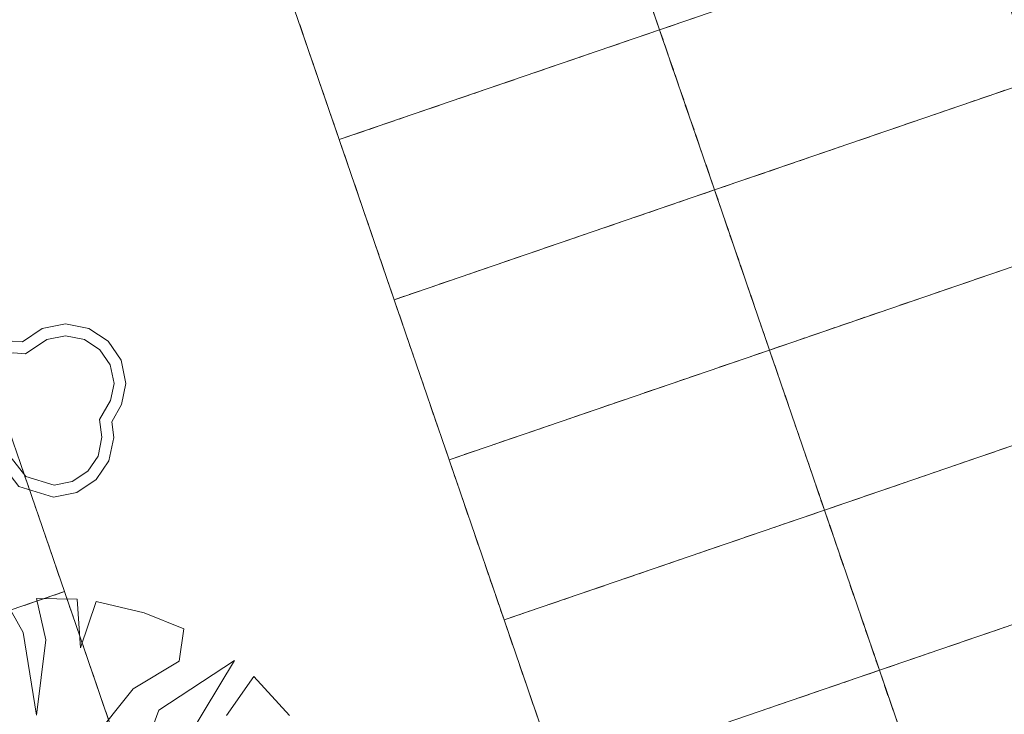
# Model space of a CAD drawing. Header units: metres. Extents: x 231584 to 239351, y 577231 to 577839.
# Tile 34 of 70: x 232116 to 232131, y 577539 to 577549. Entities that reach past the tile are written whole.
import ezdxf

# ---------------------------------------------------------------- set-up
doc = ezdxf.new("R2010")
doc.units = ezdxf.units.M
doc.header["$MEASUREMENT"] = 0
doc.layers.add('PDF_90 Terrein perceel', color=8, linetype='Continuous', lineweight=0)
doc.layers.add('s_BOOM', color=7, linetype='Continuous', lineweight=0)

# ---------------------------------------------------------------- blocks, each defined once
blk = doc.blocks.new('BOOM')
at = {"lineweight": -2, "flags": 128}
blk.add_lwpolyline([(12.77, 3.98), (12.07, 7.4), (10.16, 10.19), (7.33, 12.08), (3.88, 12.77), (0.42, 12.07), (-2.48, 10.1), (-3.89, 10.21), (-7.35, 9.53), (-10.17, 7.64), (-12.08, 4.85), (-12.77, 1.43), (-12.3, -1.44), (-10.96, -3.92), (-8.89, -5.84), (-6.23, -7.04), (-2.99, -11.2), (2.09, -12.77), (5.54, -12.08), (8.37, -10.19), (10.27, -7.4), (10.97, -3.99), (10.67, -1.68), (12.1, 0.87), (12.77, 3.98)], dxfattribs=at)
blk.add_lwpolyline([(11.02, 3.99), (10.46, 6.72), (8.93, 8.95), (6.67, 10.47), (3.88, 11.02), (1.1, 10.46), (-2.02, 8.34), (-3.79, 8.48), (-6.68, 7.91), (-8.94, 6.39), (-10.47, 4.17), (-11.03, 1.4), (-10.65, -0.87), (-9.58, -2.85), (-7.93, -4.4), (-5.14, -5.66), (-1.97, -9.72), (2.18, -11), (4.87, -10.46), (7.14, -8.95), (8.66, -6.72), (9.24, -3.93), (8.89, -1.34), (10.48, 1.48)], close=True, dxfattribs=at)

msp = doc.modelspace()

# ---------------------------------------------------------------- linework, layer by layer
at = {"layer": 'PDF_90 Terrein perceel', "lineweight": 13}
for p, q in [((232120.337, 577548.888), (232120.387, 577548.741)), ((232125.936, 577548.912), (232125.789, 577548.861)), ((232126.157, 577548.988), (232126.01, 577548.937)), ((232125.338, 577548.706), (232125.485, 577548.757)), ((232120.412, 577548.667), (232120.463, 577548.52)), ((232124.896, 577548.555), (232125.043, 577548.605)), ((232125.117, 577548.631), (232125.264, 577548.681)), ((232120.488, 577548.446), (232120.539, 577548.299)), ((232124.454, 577548.404), (232124.601, 577548.454)), ((232124.675, 577548.479), (232124.822, 577548.53)), ((232125.764, 577548.438), (232125.713, 577548.585)), ((232125.765, 577548.439), (232125.714, 577548.586)), ((232124.012, 577548.252), (232124.159, 577548.303)), ((232124.233, 577548.328), (232124.38, 577548.378)), ((232125.839, 577548.217), (232125.789, 577548.364)), ((232125.841, 577548.218), (232125.79, 577548.365)), ((232120.564, 577548.225), (232120.615, 577548.078)), ((232123.791, 577548.176), (232123.938, 577548.227)), ((232123.349, 577548.025), (232123.496, 577548.075)), ((232123.57, 577548.101), (232123.718, 577548.151)), ((232125.915, 577547.996), (232125.865, 577548.144)), ((232125.916, 577547.997), (232125.866, 577548.144)), ((232120.64, 577548.004), (232120.69, 577547.857)), ((232122.907, 577547.873), (232123.055, 577547.924)), ((232123.128, 577547.949), (232123.275, 577548)), ((232125.991, 577547.776), (232125.94, 577547.923)), ((232125.992, 577547.776), (232125.942, 577547.923)), ((232130.722, 577547.918), (232130.575, 577547.867)), ((232120.716, 577547.783), (232120.766, 577547.636)), ((232122.465, 577547.722), (232122.612, 577547.772)), ((232122.686, 577547.798), (232122.834, 577547.848)), ((232130.281, 577547.766), (232130.134, 577547.715)), ((232130.502, 577547.842), (232130.354, 577547.791)), ((232122.023, 577547.57), (232122.171, 577547.621)), ((232122.244, 577547.646), (232122.392, 577547.696)), ((232126.067, 577547.554), (232126.016, 577547.701)), ((232126.068, 577547.555), (232126.018, 577547.702)), ((232129.839, 577547.614), (232129.692, 577547.564)), ((232130.06, 577547.69), (232129.913, 577547.64)), ((232120.791, 577547.562), (232120.842, 577547.415)), ((232121.581, 577547.419), (232121.728, 577547.469)), ((232121.803, 577547.494), (232121.95, 577547.545)), ((232126.143, 577547.334), (232126.092, 577547.481)), ((232126.144, 577547.334), (232126.093, 577547.481)), ((232129.397, 577547.463), (232129.25, 577547.412)), ((232129.618, 577547.538), (232129.471, 577547.488)), ((232121.14, 577547.267), (232121.287, 577547.318)), ((232121.36, 577547.343), (232121.508, 577547.394)), ((232128.955, 577547.311), (232128.808, 577547.26)), ((232129.176, 577547.387), (232129.029, 577547.336)), ((232126.219, 577547.113), (232126.168, 577547.26)), ((232126.22, 577547.113), (232126.169, 577547.26)), ((232128.513, 577547.159), (232128.366, 577547.109)), ((232128.734, 577547.235), (232128.587, 577547.185)), ((232126.295, 577546.892), (232126.244, 577547.039)), ((232126.295, 577546.892), (232126.245, 577547.039)), ((232128.072, 577547.008), (232127.924, 577546.957)), ((232128.292, 577547.084), (232128.145, 577547.033)), ((232120.994, 577546.971), (232121.045, 577546.824)), ((232127.629, 577546.856), (232127.482, 577546.805)), ((232127.85, 577546.932), (232127.703, 577546.881)), ((232121.07, 577546.749), (232121.121, 577546.602)), ((232126.37, 577546.671), (232126.32, 577546.818)), ((232126.371, 577546.671), (232126.321, 577546.818)), ((232127.409, 577546.78), (232127.262, 577546.729)), ((232126.967, 577546.628), (232126.819, 577546.578)), ((232127.188, 577546.704), (232127.041, 577546.654)), ((232121.146, 577546.529), (232121.197, 577546.381)), ((232126.746, 577546.553), (232126.599, 577546.502)), ((232121.222, 577546.308), (232121.272, 577546.161)), ((232125.926, 577546.271), (232126.073, 577546.322)), ((232126.147, 577546.347), (232126.294, 577546.398)), ((232125.485, 577546.12), (232125.632, 577546.17)), ((232125.705, 577546.196), (232125.853, 577546.246)), ((232126.573, 577546.079), (232126.522, 577546.226)), ((232126.574, 577546.079), (232126.524, 577546.226)), ((232121.298, 577546.087), (232121.348, 577545.94)), ((232125.042, 577545.969), (232125.189, 577546.019)), ((232125.263, 577546.044), (232125.41, 577546.094)), ((232126.649, 577545.858), (232126.598, 577546.005)), ((232126.65, 577545.858), (232126.6, 577546.006)), ((232121.374, 577545.866), (232121.424, 577545.718)), ((232124.601, 577545.817), (232124.748, 577545.868)), ((232124.821, 577545.893), (232124.969, 577545.943)), ((232124.158, 577545.665), (232124.306, 577545.716)), ((232124.38, 577545.741), (232124.527, 577545.792)), ((232126.724, 577545.637), (232126.674, 577545.784)), ((232126.726, 577545.637), (232126.675, 577545.785)), ((232121.449, 577545.645), (232121.5, 577545.498)), ((232123.717, 577545.514), (232123.864, 577545.564)), ((232123.938, 577545.59), (232124.085, 577545.64)), ((232126.8, 577545.416), (232126.75, 577545.563)), ((232126.802, 577545.417), (232126.751, 577545.564)), ((232121.525, 577545.424), (232121.576, 577545.277)), ((232123.275, 577545.362), (232123.422, 577545.413)), ((232123.496, 577545.438), (232123.643, 577545.489)), ((232122.833, 577545.211), (232122.98, 577545.261)), ((232123.054, 577545.286), (232123.201, 577545.337)), ((232126.876, 577545.195), (232126.826, 577545.342)), ((232126.878, 577545.195), (232126.827, 577545.343)), ((232121.601, 577545.203), (232121.651, 577545.056)), ((232122.612, 577545.135), (232122.759, 577545.185)), ((232126.952, 577544.974), (232126.902, 577545.121)), ((232126.953, 577544.975), (232126.903, 577545.122)), ((232130.427, 577545.179), (232130.28, 577545.128)), ((232130.648, 577545.255), (232130.501, 577545.204)), ((232122.17, 577544.984), (232122.317, 577545.034)), ((232122.391, 577545.06), (232122.538, 577545.11)), ((232129.986, 577545.027), (232129.838, 577544.977)), ((232130.207, 577545.103), (232130.059, 577545.053)), ((232121.949, 577544.908), (232122.096, 577544.958)), ((232127.028, 577544.753), (232126.978, 577544.901)), ((232127.029, 577544.754), (232126.979, 577544.901)), ((232129.544, 577544.876), (232129.396, 577544.825)), ((232129.764, 577544.952), (232129.617, 577544.901)), ((232127.104, 577544.533), (232127.053, 577544.68)), ((232127.105, 577544.533), (232127.054, 577544.68)), ((232129.102, 577544.724), (232128.955, 577544.674)), ((232129.323, 577544.8), (232129.175, 577544.75)), ((232121.804, 577544.611), (232121.854, 577544.464)), ((232128.66, 577544.573), (232128.512, 577544.522)), ((232128.881, 577544.648), (232128.734, 577544.598)), ((232121.88, 577544.39), (232121.93, 577544.243)), ((232127.18, 577544.311), (232127.129, 577544.458)), ((232127.181, 577544.312), (232127.13, 577544.459)), ((232128.218, 577544.421), (232128.071, 577544.37)), ((232128.439, 577544.497), (232128.292, 577544.446)), ((232127.776, 577544.269), (232127.629, 577544.218)), ((232127.997, 577544.345), (232127.85, 577544.294)), ((232121.955, 577544.169), (232122.006, 577544.022)), ((232127.555, 577544.193), (232127.408, 577544.143)), ((232126.736, 577543.912), (232126.883, 577543.962)), ((232126.956, 577543.988), (232127.104, 577544.038)), ((232122.031, 577543.948), (232122.082, 577543.801)), ((232126.294, 577543.76), (232126.441, 577543.811)), ((232126.515, 577543.836), (232126.662, 577543.887)), ((232127.382, 577543.719), (232127.332, 577543.867)), ((232127.384, 577543.72), (232127.333, 577543.867)), ((232122.107, 577543.728), (232122.158, 577543.58)), ((232126.072, 577543.685), (232126.22, 577543.735)), ((232125.631, 577543.533), (232125.778, 577543.584)), ((232125.852, 577543.609), (232125.999, 577543.66)), ((232127.458, 577543.498), (232127.408, 577543.646)), ((232127.459, 577543.499), (232127.409, 577543.646)), ((232122.183, 577543.506), (232122.233, 577543.359)), ((232125.189, 577543.382), (232125.336, 577543.432)), ((232125.41, 577543.458), (232125.557, 577543.508)), ((232127.534, 577543.278), (232127.483, 577543.425)), ((232127.535, 577543.278), (232127.485, 577543.425)), ((232122.259, 577543.285), (232122.309, 577543.138)), ((232124.747, 577543.23), (232124.894, 577543.281)), ((232124.968, 577543.306), (232125.115, 577543.357)), ((232124.305, 577543.079), (232124.452, 577543.129)), ((232124.526, 577543.155), (232124.673, 577543.205)), ((232127.61, 577543.057), (232127.559, 577543.204)), ((232127.611, 577543.057), (232127.561, 577543.205)), ((232122.334, 577543.065), (232122.385, 577542.917)), ((232123.863, 577542.927), (232124.01, 577542.978)), ((232124.084, 577543.003), (232124.231, 577543.053)), ((232127.686, 577542.835), (232127.635, 577542.983)), ((232127.687, 577542.836), (232127.636, 577542.983)), ((232122.41, 577542.844), (232122.461, 577542.697)), ((232123.421, 577542.776), (232123.569, 577542.826)), ((232123.642, 577542.851), (232123.789, 577542.902)), ((232122.979, 577542.624), (232123.126, 577542.675)), ((232123.2, 577542.7), (232123.347, 577542.751)), ((232127.762, 577542.615), (232127.711, 577542.762)), ((232127.763, 577542.615), (232127.712, 577542.762)), ((232130.795, 577542.668), (232130.648, 577542.618)), ((232122.758, 577542.549), (232122.906, 577542.599)), ((232127.838, 577542.394), (232127.787, 577542.541)), ((232127.838, 577542.394), (232127.788, 577542.542)), ((232130.353, 577542.516), (232130.206, 577542.466)), ((232130.574, 577542.592), (232130.427, 577542.542)), ((232116.215, 577542.448), (232116.265, 577542.3)), ((232129.911, 577542.365), (232129.764, 577542.314)), ((232130.132, 577542.441), (232129.985, 577542.39)), ((232116.29, 577542.226), (232116.341, 577542.079)), ((232122.613, 577542.252), (232122.664, 577542.105)), ((232127.913, 577542.173), (232127.863, 577542.32)), ((232127.914, 577542.173), (232127.864, 577542.321)), ((232129.469, 577542.213), (232129.322, 577542.163)), ((232129.69, 577542.289), (232129.543, 577542.239)), ((232127.989, 577541.952), (232127.939, 577542.099)), ((232127.99, 577541.952), (232127.94, 577542.099)), ((232129.248, 577542.137), (232129.101, 577542.086)), ((232116.366, 577542.006), (232116.417, 577541.858)), ((232122.689, 577542.031), (232122.74, 577541.883)), ((232128.807, 577541.985), (232128.66, 577541.935)), ((232129.028, 577542.061), (232128.88, 577542.011)), ((232116.442, 577541.785), (232116.493, 577541.637)), ((232122.765, 577541.81), (232122.815, 577541.663)), ((232128.365, 577541.834), (232128.217, 577541.783)), ((232128.585, 577541.91), (232128.438, 577541.859)), ((232127.766, 577541.628), (232127.913, 577541.679)), ((232116.518, 577541.564), (232116.568, 577541.417)), ((232122.841, 577541.589), (232122.891, 577541.442)), ((232127.324, 577541.477), (232127.471, 577541.527)), ((232127.545, 577541.553), (232127.692, 577541.603)), ((232128.192, 577541.36), (232128.141, 577541.507)), ((232128.193, 577541.36), (232128.143, 577541.508)), ((232116.594, 577541.343), (232116.644, 577541.196)), ((232122.916, 577541.368), (232122.967, 577541.221)), ((232126.882, 577541.326), (232127.029, 577541.376)), ((232127.103, 577541.401), (232127.25, 577541.452)), ((232126.44, 577541.174), (232126.587, 577541.225)), ((232126.661, 577541.25), (232126.808, 577541.3)), ((232128.267, 577541.139), (232128.217, 577541.286)), ((232128.269, 577541.14), (232128.218, 577541.287)), ((232116.669, 577541.122), (232116.72, 577540.975)), ((232122.992, 577541.147), (232123.043, 577541)), ((232125.998, 577541.023), (232126.146, 577541.073)), ((232126.219, 577541.098), (232126.367, 577541.149)), ((232128.343, 577540.918), (232128.293, 577541.065)), ((232128.345, 577540.919), (232128.294, 577541.066)), ((232123.068, 577540.926), (232123.119, 577540.779)), ((232125.556, 577540.871), (232125.704, 577540.921)), ((232125.777, 577540.947), (232125.924, 577540.997)), ((232116.745, 577540.901), (232116.796, 577540.754)), ((232125.115, 577540.719), (232125.262, 577540.77)), ((232125.335, 577540.795), (232125.483, 577540.846)), ((232128.419, 577540.697), (232128.368, 577540.845)), ((232128.42, 577540.698), (232128.37, 577540.845)), ((232123.144, 577540.705), (232123.194, 577540.558)), ((232124.672, 577540.568), (232124.82, 577540.618)), ((232124.893, 577540.643), (232125.041, 577540.694)), ((232128.495, 577540.476), (232128.444, 577540.623)), ((232128.496, 577540.477), (232128.446, 577540.624)), ((232123.22, 577540.484), (232123.27, 577540.337)), ((232124.452, 577540.492), (232124.599, 577540.542)), ((232116.431, 577540.378), (232116.284, 577540.328)), ((232116.652, 577540.454), (232116.504, 577540.404)), ((232124.009, 577540.341), (232124.157, 577540.391)), ((232124.231, 577540.416), (232124.378, 577540.467)), ((232128.571, 577540.255), (232128.521, 577540.403)), ((232128.572, 577540.256), (232128.522, 577540.403)), ((232116.948, 577540.309), (232116.999, 577540.162)), ((232123.568, 577540.189), (232123.715, 577540.24)), ((232123.788, 577540.265), (232123.936, 577540.316)), ((232128.647, 577540.035), (232128.596, 577540.182)), ((232128.648, 577540.035), (232128.597, 577540.182)), ((232117.024, 577540.088), (232117.074, 577539.941)), ((232123.423, 577539.893), (232123.473, 577539.745)), ((232128.723, 577539.814), (232128.672, 577539.961)), ((232128.724, 577539.814), (232128.673, 577539.961)), ((232130.5, 577539.93), (232130.353, 577539.879)), ((232130.721, 577540.006), (232130.573, 577539.955)), ((232117.1, 577539.867), (232117.15, 577539.72)), ((232130.058, 577539.778), (232129.911, 577539.727)), ((232130.278, 577539.854), (232130.131, 577539.803)), ((232117.176, 577539.646), (232117.226, 577539.499)), ((232123.499, 577539.671), (232123.549, 577539.524)), ((232128.799, 577539.592), (232128.748, 577539.74)), ((232128.8, 577539.593), (232128.749, 577539.74)), ((232129.616, 577539.626), (232129.469, 577539.576)), ((232129.837, 577539.702), (232129.69, 577539.651)), ((232129.174, 577539.474), (232129.027, 577539.424)), ((232129.395, 577539.55), (232129.248, 577539.5)), ((232117.251, 577539.425), (232117.302, 577539.278)), ((232123.574, 577539.451), (232123.625, 577539.303)), ((232128.575, 577539.269), (232128.722, 577539.319)), ((232117.327, 577539.205), (232117.378, 577539.057)), ((232123.65, 577539.23), (232123.701, 577539.082)), ((232128.133, 577539.117), (232128.281, 577539.168)), ((232128.354, 577539.193), (232128.502, 577539.244)), ((232127.913, 577539.042), (232128.06, 577539.092)), ((232129.001, 577539.001), (232128.951, 577539.148)), ((232129.003, 577539.001), (232128.952, 577539.148)), ((232117.403, 577538.984), (232117.453, 577538.836)), ((232123.726, 577539.009), (232123.776, 577538.862)), ((232127.47, 577538.891), (232127.618, 577538.941)), ((232127.691, 577538.966), (232127.839, 577539.016)), ((232129.077, 577538.78), (232129.026, 577538.927)), ((232129.078, 577538.78), (232129.028, 577538.927)), ((232117.479, 577538.762), (232117.529, 577538.615)), ((232123.802, 577538.788), (232123.852, 577538.64)), ((232127.029, 577538.739), (232127.176, 577538.789)), ((232127.25, 577538.815), (232127.397, 577538.865))]:
    msp.add_line(p, q, dxfattribs=at)
at = {"layer": 'PDF_90 Terrein perceel', "lineweight": 13, "flags": 128}
for points in [[(232125.688, 577548.659), (232125.687, 577548.662), (232125.636, 577548.809), (232125.637, 577548.809), (232124.827, 577551.168), (232129.545, 577552.788), (232130.355, 577550.429), (232125.637, 577548.809), (232130.355, 577550.429), (232129.545, 577552.788), (232124.827, 577551.168), (232125.637, 577548.809)], [(232125.689, 577548.659), (232125.688, 577548.662), (232125.638, 577548.81), (232125.638, 577548.809), (232124.829, 577551.169), (232120.11, 577549.551), (232120.919, 577547.192), (232125.638, 577548.809), (232120.919, 577547.192), (232120.11, 577549.551), (232124.829, 577551.169), (232125.638, 577548.809)], [(232130.355, 577550.429), (232125.636, 577548.809), (232130.355, 577550.429), (232130.405, 577550.281)], [(232125.491, 577548.759), (232125.638, 577548.809), (232125.587, 577548.957)], [(232125.784, 577548.86), (232125.637, 577548.809), (232125.586, 577548.956)], [(232120.919, 577547.192), (232125.638, 577548.81), (232120.919, 577547.192), (232120.969, 577547.044)], [(232126.593, 577546.5), (232126.446, 577546.45), (232125.636, 577548.809), (232126.446, 577546.45)], [(232126.3, 577546.4), (232126.447, 577546.45), (232125.638, 577548.81), (232126.447, 577546.45)], [(232131.164, 577548.069), (232126.446, 577546.45), (232131.164, 577548.069), (232131.215, 577547.922)], [(232120.867, 577547.341), (232120.868, 577547.339), (232120.919, 577547.192), (232121.066, 577547.242)], [(232126.497, 577546.3), (232126.496, 577546.302), (232126.446, 577546.45), (232126.446, 577546.45), (232126.396, 577546.597)], [(232126.499, 577546.3), (232126.498, 577546.303), (232126.448, 577546.45), (232126.447, 577546.45), (232126.397, 577546.597)], [(232121.729, 577544.832), (232126.448, 577546.45), (232121.729, 577544.832), (232121.779, 577544.685)], [(232127.403, 577544.141), (232127.256, 577544.09), (232126.446, 577546.45), (232127.256, 577544.09)], [(232127.109, 577544.04), (232127.257, 577544.091), (232126.448, 577546.45), (232127.257, 577544.091)], [(232131.974, 577545.71), (232127.255, 577544.09), (232131.974, 577545.71), (232132.024, 577545.563)], [(232121.677, 577544.982), (232121.678, 577544.979), (232121.728, 577544.832), (232121.875, 577544.883)], [(232127.307, 577543.94), (232127.306, 577543.943), (232127.255, 577544.09), (232127.256, 577544.09), (232127.205, 577544.238)], [(232127.308, 577543.941), (232127.307, 577543.943), (232127.257, 577544.091), (232127.257, 577544.091), (232127.206, 577544.238)], [(232122.538, 577542.473), (232127.257, 577544.091), (232122.538, 577542.473), (232122.588, 577542.326)], [(232128.212, 577541.781), (232128.065, 577541.731), (232127.255, 577544.09), (232128.065, 577541.731)], [(232127.919, 577541.681), (232128.066, 577541.731), (232127.257, 577544.091), (232128.066, 577541.731)], [(232132.783, 577543.351), (232128.064, 577541.731), (232132.783, 577543.351), (232132.833, 577543.203)], [(232122.486, 577542.622), (232122.487, 577542.62), (232122.537, 577542.473), (232122.685, 577542.523)], [(232128.116, 577541.581), (232128.115, 577541.584), (232128.064, 577541.731), (232128.065, 577541.731), (232128.014, 577541.878)], [(232128.117, 577541.581), (232128.116, 577541.584), (232128.066, 577541.731), (232128.066, 577541.731), (232128.015, 577541.879)], [(232123.347, 577540.114), (232128.066, 577541.731), (232123.347, 577540.114), (232123.397, 577539.966)], [(232129.022, 577539.422), (232128.874, 577539.372), (232128.064, 577541.731), (232128.874, 577539.372)], [(232128.728, 577539.321), (232128.875, 577539.372), (232128.066, 577541.731), (232128.875, 577539.372)], [(232133.592, 577540.991), (232128.874, 577539.371), (232133.592, 577540.991), (232133.643, 577540.844)], [(232116.821, 577540.68), (232116.822, 577540.677), (232116.872, 577540.53), (232116.725, 577540.479)], [(232116.872, 577540.53), (232117.682, 577538.171), (232112.963, 577536.551), (232112.154, 577538.91), (232116.872, 577540.53), (232117.682, 577538.171), (232112.963, 577536.551), (232112.154, 577538.91), (232116.872, 577540.53), (232116.922, 577540.383)], [(232117.261, 577538.317), (232117.884, 577539.1), (232118.561, 577539.506), (232118.628, 577539.98), (232118.044, 577540.218), (232117.338, 577540.385), (232117.109, 577539.7), (232117.057, 577540.418), (232116.459, 577540.43), (232116.597, 577539.821), (232116.458, 577538.71), (232116.263, 577539.929), (232116.007, 577540.386), (232115.231, 577540.195), (232114.63, 577539.939), (232114.877, 577539.281), (232114.442, 577539.835), (232114.058, 577539.584), (232114.806, 577538.836), (232114.592, 577538.812), (232115.683, 577537.726)], [(232123.296, 577540.263), (232123.296, 577540.261), (232123.347, 577540.113), (232123.494, 577540.164)], [(232118.697, 577538.389), (232119.377, 577539.515), (232118.264, 577538.785), (232118.083, 577538.302)], [(232128.925, 577539.221), (232128.924, 577539.224), (232128.874, 577539.371), (232128.874, 577539.372), (232128.824, 577539.519)], [(232128.927, 577539.222), (232128.926, 577539.225), (232128.876, 577539.372), (232128.875, 577539.372), (232128.825, 577539.519)], [(232124.157, 577537.754), (232124.966, 577535.395), (232129.685, 577537.013), (232128.876, 577539.372), (232124.157, 577537.754), (232124.966, 577535.395), (232129.685, 577537.013), (232128.876, 577539.372), (232124.157, 577537.754), (232124.207, 577537.607)], [(232129.831, 577537.063), (232129.684, 577537.012), (232128.874, 577539.371), (232129.684, 577537.012)], [(232120.186, 577538.706), (232119.659, 577539.278), (232119.257, 577538.705)]]:
    msp.add_lwpolyline(points, dxfattribs=at)
for points in [[(232130.355, 577550.429), (232131.165, 577548.069), (232126.446, 577546.45), (232131.165, 577548.069)], [(232131.164, 577548.069), (232131.974, 577545.71), (232127.256, 577544.09), (232131.974, 577545.71)], [(232120.919, 577547.192), (232121.728, 577544.832), (232126.447, 577546.45), (232121.728, 577544.832)], [(232131.974, 577545.71), (232132.783, 577543.351), (232128.065, 577541.731), (232132.783, 577543.351)], [(232121.729, 577544.832), (232122.537, 577542.473), (232127.257, 577544.091), (232122.537, 577542.473)], [(232132.783, 577543.351), (232133.593, 577540.991), (232128.874, 577539.372), (232133.593, 577540.991)], [(232116.063, 577542.889), (232116.872, 577540.53), (232112.154, 577538.91), (232116.872, 577540.53)], [(232122.538, 577542.473), (232123.347, 577540.113), (232128.066, 577541.731), (232123.347, 577540.113)], [(232123.347, 577540.114), (232124.156, 577537.754), (232128.875, 577539.372), (232124.156, 577537.754)]]:
    msp.add_lwpolyline(points, close=True, dxfattribs=at)

# ---------------------------------------------------------------- block references
at = {"layer": 's_BOOM', "xscale": 0.1, "yscale": 0.1, "zscale": 0.1}
msp.add_blockref('BOOM', (232116.5, 577543.2), dxfattribs=at)

doc.saveas('drawing.dxf')
